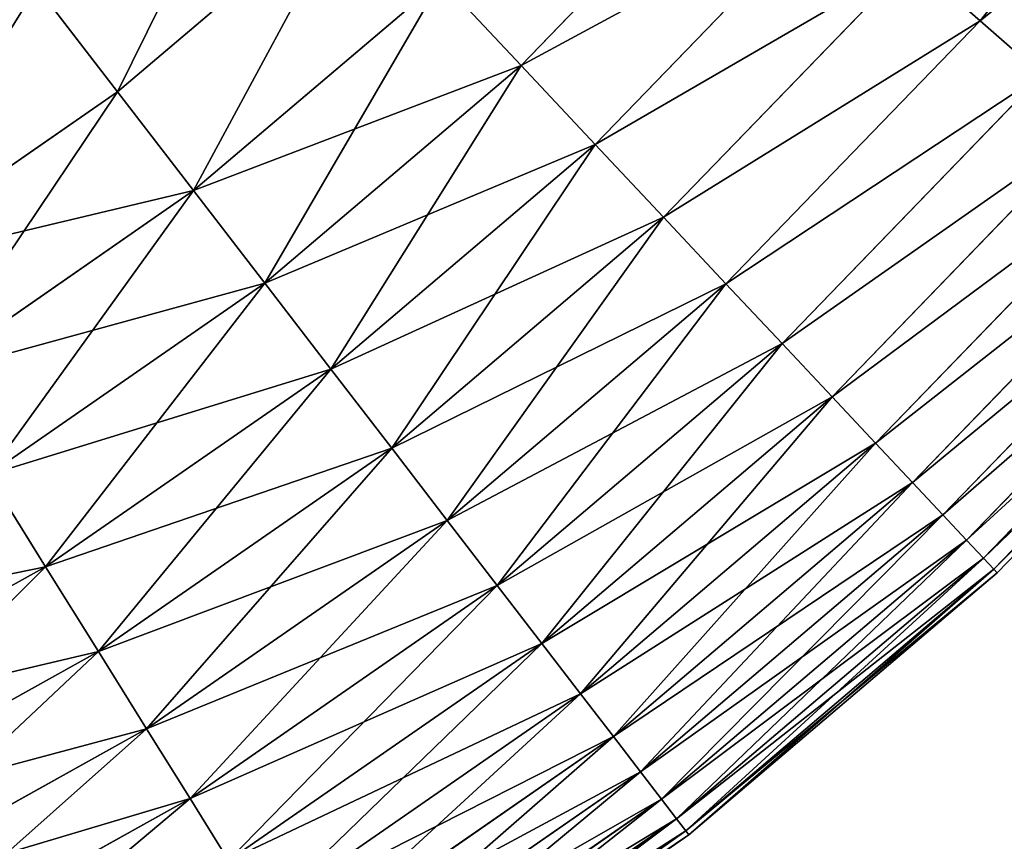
# Model space of a CAD drawing. Extents: x 5 to 965, y 4 to 104.
# Tile 77 of 256: x 78 to 90, y 14 to 24. Entities that reach past the tile are written whole.
import ezdxf

# ---------------------------------------------------------------- set-up
doc = ezdxf.new("R2010")
doc.units = 0
doc.layers.get('0').update_dxf_attribs({"color": 13, "linetype": 'CONTINUOUS'})

# ---------------------------------------------------------------- blocks, each defined once
blk = doc.blocks.new('COMPONENT_4')
for p, q in [((83.977, 20.204, 28.562), (86.732, 23.68, 28.562)), ((83.977, 20.204, 71.318), (86.732, 23.68, 71.318)), ((78.412, 19.662, 22.161), (81.246, 22.595, 22.161)), ((78.412, 19.662, 77.718), (81.246, 22.595, 77.718)), ((73.52, 19.341, 18.22), (76.409, 21.796, 18.22)), ((73.52, 19.341, 81.659), (76.409, 21.796, 81.659)), ((79.311, 18.703, 24.235), (82.235, 21.729, 24.235)), ((79.311, 18.703, 75.645), (82.235, 21.729, 75.645)), ((80.14, 17.82, 26.37), (83.146, 20.932, 26.37)), ((80.14, 17.82, 73.51), (83.146, 20.932, 73.51)), ((83.146, 20.932, 26.37), (83.977, 20.204, 28.562)), ((83.146, 20.932, 73.51), (83.977, 20.204, 71.318)), ((74.441, 18.143, 20.155), (77.444, 20.694, 20.155)), ((74.441, 18.143, 79.725), (77.444, 20.694, 79.725)), ((77.444, 20.694, 20.155), (78.412, 19.662, 22.161)), ((78.412, 19.662, 77.718), (77.444, 20.694, 79.725)), ((72.542, 20.614, 16.362), (73.52, 19.341, 18.22)), ((72.542, 20.614, 83.518), (73.52, 19.341, 81.659)), ((80.895, 17.014, 28.562), (83.977, 20.204, 28.562)), ((80.895, 17.014, 71.318), (83.977, 20.204, 71.318)), ((83.977, 20.204, 28.562), (84.726, 19.548, 30.806)), ((83.977, 20.204, 71.318), (84.726, 19.548, 69.074)), ((75.304, 17.021, 22.161), (78.412, 19.662, 22.161)), ((75.304, 17.021, 77.718), (78.412, 19.662, 77.718)), ((78.412, 19.662, 22.161), (79.311, 18.703, 24.235)), ((79.311, 18.703, 75.645), (78.412, 19.662, 77.718)), ((81.577, 16.288, 30.806), (84.726, 19.548, 30.806)), ((81.577, 16.288, 69.074), (84.726, 19.548, 69.074)), ((70.404, 17.181, 18.22), (73.52, 19.341, 18.22)), ((70.404, 17.181, 81.659), (73.52, 19.341, 81.659)), ((73.52, 19.341, 18.22), (74.441, 18.143, 20.155)), ((73.52, 19.341, 81.659), (74.441, 18.143, 79.725)), ((82.182, 15.643, 33.095), (85.392, 18.966, 33.095)), ((82.182, 15.643, 66.784), (85.392, 18.966, 66.784)), ((76.105, 15.979, 24.235), (79.311, 18.703, 24.235)), ((76.105, 15.979, 75.645), (79.311, 18.703, 75.645)), ((79.311, 18.703, 24.235), (80.14, 17.82, 26.37)), ((80.14, 17.82, 73.51), (79.311, 18.703, 75.645)), ((82.709, 15.081, 35.426), (85.972, 18.458, 35.426)), ((82.709, 15.081, 64.454), (85.972, 18.458, 64.454)), ((71.203, 15.898, 20.155), (74.441, 18.143, 20.155)), ((71.203, 15.898, 79.725), (74.441, 18.143, 79.725)), ((74.441, 18.143, 20.155), (75.304, 17.021, 22.161)), ((74.441, 18.143, 79.725), (75.304, 17.021, 77.718)), ((83.157, 14.603, 37.791), (86.465, 18.026, 37.791)), ((83.157, 14.603, 62.089), (86.465, 18.026, 62.089)), ((76.843, 15.018, 26.37), (80.14, 17.82, 26.37)), ((76.843, 15.018, 73.51), (80.14, 17.82, 73.51)), ((80.14, 17.82, 26.37), (80.895, 17.014, 28.562)), ((80.895, 17.014, 71.318), (80.14, 17.82, 73.51)), ((83.526, 14.211, 40.185), (86.87, 17.672, 40.185)), ((83.526, 14.211, 59.694), (86.87, 17.672, 59.694)), ((83.813, 13.904, 42.603), (87.186, 17.395, 42.603)), ((83.813, 13.904, 57.276), (87.186, 17.395, 57.276)), ((84.019, 13.685, 45.039), (87.412, 17.197, 45.039)), ((84.019, 13.685, 54.841), (87.412, 17.197, 54.841)), ((84.143, 13.553, 47.486), (87.548, 17.078, 47.486)), ((84.143, 13.553, 52.393), (87.548, 17.078, 52.393)), ((71.952, 14.697, 22.161), (75.304, 17.021, 22.161)), ((71.952, 14.697, 77.718), (75.304, 17.021, 77.718)), ((75.304, 17.021, 22.161), (76.105, 15.979, 24.235)), ((75.304, 17.021, 77.718), (76.105, 15.979, 75.645)), ((77.516, 14.142, 28.562), (80.895, 17.014, 28.562)), ((77.516, 14.142, 71.318), (80.895, 17.014, 71.318)), ((80.895, 17.014, 28.562), (81.577, 16.288, 30.806)), ((81.577, 16.288, 69.074), (80.895, 17.014, 71.318)), ((84.184, 13.509, 49.94), (87.593, 17.038, 49.94)), ((78.123, 13.353, 30.806), (81.577, 16.288, 30.806)), ((78.123, 13.353, 69.074), (81.577, 16.288, 69.074)), ((81.577, 16.288, 30.806), (82.182, 15.643, 33.095)), ((82.182, 15.643, 66.784), (81.577, 16.288, 69.074)), ((72.647, 13.581, 24.235), (76.105, 15.979, 24.235)), ((72.647, 13.581, 75.645), (76.105, 15.979, 75.645)), ((76.105, 15.979, 24.235), (76.843, 15.018, 26.37)), ((76.105, 15.979, 75.645), (76.843, 15.018, 73.51)), ((78.662, 12.652, 33.095), (82.182, 15.643, 33.095)), ((78.662, 12.652, 66.784), (82.182, 15.643, 66.784)), ((82.182, 15.643, 33.095), (82.709, 15.081, 35.426)), ((82.709, 15.081, 64.454), (82.182, 15.643, 66.784)), ((79.131, 12.041, 35.426), (82.709, 15.081, 35.426)), ((79.131, 12.041, 64.454), (82.709, 15.081, 64.454)), ((82.709, 15.081, 35.426), (83.157, 14.603, 37.791)), ((83.157, 14.603, 62.089), (82.709, 15.081, 64.454)), ((73.287, 12.553, 26.37), (76.843, 15.018, 26.37)), ((73.287, 12.553, 73.51), (76.843, 15.018, 73.51)), ((76.843, 15.018, 26.37), (77.516, 14.142, 28.562)), ((76.843, 15.018, 73.51), (77.516, 14.142, 71.318)), ((71.952, 14.697, 22.161), (72.647, 13.581, 24.235)), ((72.647, 13.581, 75.645), (71.952, 14.697, 77.718)), ((79.531, 11.521, 37.791), (83.157, 14.603, 37.791)), ((79.531, 11.521, 62.089), (83.157, 14.603, 62.089)), ((83.157, 14.603, 37.791), (83.526, 14.211, 40.185)), ((83.526, 14.211, 59.694), (83.157, 14.603, 62.089)), ((79.859, 11.094, 40.185), (83.526, 14.211, 40.185)), ((79.859, 11.094, 59.694), (83.526, 14.211, 59.694)), ((83.526, 14.211, 40.185), (83.813, 13.904, 42.603)), ((83.813, 13.904, 57.276), (83.526, 14.211, 59.694)), ((73.871, 11.615, 28.562), (77.516, 14.142, 28.562)), ((73.871, 11.615, 71.318), (77.516, 14.142, 71.318)), ((77.516, 14.142, 28.562), (78.123, 13.353, 30.806)), ((77.516, 14.142, 71.318), (78.123, 13.353, 69.074)), ((80.115, 10.761, 42.603), (83.813, 13.904, 42.603)), ((80.115, 10.761, 57.276), (83.813, 13.904, 57.276)), ((83.813, 13.904, 42.603), (84.019, 13.685, 45.039)), ((84.019, 13.685, 54.841), (83.813, 13.904, 57.276)), ((80.298, 10.523, 45.039), (84.019, 13.685, 45.039)), ((80.298, 10.523, 54.841), (84.019, 13.685, 54.841)), ((84.019, 13.685, 45.039), (84.143, 13.553, 47.486)), ((84.143, 13.553, 52.393), (84.019, 13.685, 54.841)), ((68.97, 11.534, 24.235), (72.647, 13.581, 24.235)), ((68.97, 11.534, 75.645), (72.647, 13.581, 75.645)), ((72.647, 13.581, 24.235), (73.287, 12.553, 26.37)), ((73.287, 12.553, 73.51), (72.647, 13.581, 75.645)), ((80.408, 10.38, 47.486), (84.143, 13.553, 47.486)), ((80.408, 10.38, 52.393), (84.143, 13.553, 52.393)), ((80.445, 10.332, 49.94), (84.184, 13.509, 49.94)), ((84.143, 13.553, 47.486), (84.184, 13.509, 49.94)), ((84.184, 13.509, 49.94), (84.143, 13.553, 52.393)), ((74.398, 10.77, 30.806), (78.123, 13.353, 30.806)), ((74.398, 10.77, 69.074), (78.123, 13.353, 69.074)), ((78.123, 13.353, 30.806), (78.662, 12.652, 33.095)), ((78.123, 13.353, 69.074), (78.662, 12.652, 66.784)), ((69.507, 10.448, 26.37), (73.287, 12.553, 26.37)), ((69.507, 10.448, 73.51), (73.287, 12.553, 73.51)), ((73.287, 12.553, 26.37), (73.871, 11.615, 28.562)), ((73.871, 11.615, 71.318), (73.287, 12.553, 73.51)), ((74.865, 10.02, 33.095), (78.662, 12.652, 33.095)), ((74.865, 10.02, 66.784), (78.662, 12.652, 66.784)), ((78.662, 12.652, 33.095), (79.131, 12.041, 35.426)), ((78.662, 12.652, 66.784), (79.131, 12.041, 64.454)), ((75.273, 9.366, 35.426), (79.131, 12.041, 35.426)), ((75.273, 9.366, 64.454), (79.131, 12.041, 64.454)), ((79.131, 12.041, 35.426), (79.531, 11.521, 37.791)), ((79.131, 12.041, 64.454), (79.531, 11.521, 62.089)), ((69.996, 9.458, 28.562), (73.871, 11.615, 28.562)), ((69.996, 9.458, 71.318), (73.871, 11.615, 71.318)), ((73.871, 11.615, 28.562), (74.398, 10.77, 30.806)), ((74.398, 10.77, 69.074), (73.871, 11.615, 71.318)), ((75.619, 8.809, 37.791), (79.531, 11.521, 37.791)), ((75.619, 8.809, 62.089), (79.531, 11.521, 62.089)), ((79.531, 11.521, 37.791), (79.859, 11.094, 40.185)), ((79.531, 11.521, 62.089), (79.859, 11.094, 59.694)), ((75.904, 8.352, 40.185), (79.859, 11.094, 40.185)), ((75.904, 8.352, 59.694), (79.859, 11.094, 59.694)), ((79.859, 11.094, 40.185), (80.115, 10.761, 42.603)), ((79.859, 11.094, 59.694), (80.115, 10.761, 57.276)), ((70.437, 8.565, 30.806), (74.398, 10.77, 30.806)), ((70.437, 8.565, 69.074), (74.398, 10.77, 69.074)), ((74.398, 10.77, 30.806), (74.865, 10.02, 33.095)), ((74.865, 10.02, 66.784), (74.398, 10.77, 69.074)), ((76.126, 7.996, 42.603), (80.115, 10.761, 42.603)), ((76.126, 7.996, 57.276), (80.115, 10.761, 57.276)), ((80.115, 10.761, 42.603), (80.298, 10.523, 45.039)), ((80.115, 10.761, 57.276), (80.298, 10.523, 54.841)), ((76.285, 7.741, 45.039), (80.298, 10.523, 45.039)), ((76.285, 7.741, 54.841), (80.298, 10.523, 54.841)), ((80.298, 10.523, 45.039), (80.408, 10.38, 47.486)), ((80.298, 10.523, 54.841), (80.408, 10.38, 52.393)), ((76.381, 7.587, 47.486), (80.408, 10.38, 47.486)), ((76.381, 7.587, 52.393), (80.408, 10.38, 52.393)), ((76.413, 7.536, 49.94), (80.445, 10.332, 49.94)), ((80.408, 10.38, 47.486), (80.445, 10.332, 49.94)), ((80.408, 10.38, 52.393), (80.445, 10.332, 49.94))]:
    blk.add_line(p, q)
mesh = blk.add_polyface()
corners = [(83.146, 20.932, 26.37), (86.732, 23.68, 28.562), (83.977, 20.204, 28.562), (85.833, 24.323, 26.37)]
mesh.append_faces([[corners[k] for k in face] for face in [(0, 1, 2), (1, 0, 3)]], dxfattribs={"vtx0": -1})
mesh = blk.add_polyface()
corners = [(86.732, 23.68, 71.318), (83.146, 20.932, 73.51), (83.977, 20.204, 71.318), (85.833, 24.323, 73.51)]
mesh.append_faces([[corners[k] for k in face] for face in [(0, 1, 2), (1, 0, 3)]], dxfattribs={"vtx0": -1})
mesh = blk.add_polyface()
corners = [(83.977, 20.204, 28.562), (87.541, 23.101, 30.806), (84.726, 19.548, 30.806), (86.732, 23.68, 28.562)]
mesh.append_faces([[corners[k] for k in face] for face in [(0, 1, 2), (1, 0, 3)]], dxfattribs={"vtx0": -1})
mesh = blk.add_polyface()
corners = [(87.541, 23.101, 69.074), (83.977, 20.204, 71.318), (84.726, 19.548, 69.074), (86.732, 23.68, 71.318)]
mesh.append_faces([[corners[k] for k in face] for face in [(0, 1, 2), (1, 0, 3)]], dxfattribs={"vtx0": -1})
mesh = blk.add_polyface()
corners = [(77.444, 20.694, 20.155), (81.246, 22.595, 22.161), (78.412, 19.662, 22.161), (80.181, 23.527, 20.155)]
mesh.append_faces([[corners[k] for k in face] for face in [(0, 1, 2), (1, 0, 3)]], dxfattribs={"vtx0": -1})
mesh = blk.add_polyface()
corners = [(81.246, 22.595, 77.718), (77.444, 20.694, 79.725), (78.412, 19.662, 77.718), (80.181, 23.527, 79.725)]
mesh.append_faces([[corners[k] for k in face] for face in [(0, 1, 2), (1, 0, 3)]], dxfattribs={"vtx0": -1})
mesh = blk.add_polyface()
corners = [(75.311, 22.967, 16.362), (73.52, 19.341, 18.22), (72.542, 20.614, 16.362), (76.409, 21.796, 18.22)]
mesh.append_faces([[corners[k] for k in face] for face in [(0, 1, 2), (1, 0, 3)]], dxfattribs={"vtx0": -1})
mesh = blk.add_polyface()
corners = [(73.52, 19.341, 81.659), (75.311, 22.967, 83.518), (72.542, 20.614, 83.518), (76.409, 21.796, 81.659)]
mesh.append_faces([[corners[k] for k in face] for face in [(0, 1, 2), (1, 0, 3)]], dxfattribs={"vtx0": -1})
mesh = blk.add_polyface()
corners = [(78.412, 19.662, 22.161), (82.235, 21.729, 24.235), (79.311, 18.703, 24.235), (81.246, 22.595, 22.161)]
mesh.append_faces([[corners[k] for k in face] for face in [(0, 1, 2), (1, 0, 3)]], dxfattribs={"vtx0": -1})
mesh = blk.add_polyface()
corners = [(82.235, 21.729, 75.645), (78.412, 19.662, 77.718), (79.311, 18.703, 75.645), (81.246, 22.595, 77.718)]
mesh.append_faces([[corners[k] for k in face] for face in [(0, 1, 2), (1, 0, 3)]], dxfattribs={"vtx0": -1})
mesh = blk.add_polyface()
corners = [(71.51, 21.957, 14.584), (69.556, 18.543, 16.362), (68.66, 19.981, 14.584), (72.542, 20.614, 16.362)]
mesh.append_faces([[corners[k] for k in face] for face in [(0, 1, 2), (1, 0, 3)]], dxfattribs={"vtx0": -1})
mesh = blk.add_polyface()
corners = [(69.556, 18.543, 83.518), (71.51, 21.957, 85.295), (68.66, 19.981, 85.295), (72.542, 20.614, 83.518)]
mesh.append_faces([[corners[k] for k in face] for face in [(0, 1, 2), (1, 0, 3)]], dxfattribs={"vtx0": -1})
mesh = blk.add_polyface()
corners = [(76.409, 21.796, 18.22), (74.441, 18.143, 20.155), (73.52, 19.341, 18.22), (77.444, 20.694, 20.155)]
mesh.append_faces([[corners[k] for k in face] for face in [(0, 1, 2), (1, 0, 3)]], dxfattribs={"vtx0": -1})
mesh = blk.add_polyface()
corners = [(74.441, 18.143, 79.725), (76.409, 21.796, 81.659), (73.52, 19.341, 81.659), (77.444, 20.694, 79.725)]
mesh.append_faces([[corners[k] for k in face] for face in [(0, 1, 2), (1, 0, 3)]], dxfattribs={"vtx0": -1})
mesh = blk.add_polyface()
corners = [(79.311, 18.703, 24.235), (83.146, 20.932, 26.37), (80.14, 17.82, 26.37), (82.235, 21.729, 24.235)]
mesh.append_faces([[corners[k] for k in face] for face in [(0, 1, 2), (1, 0, 3)]], dxfattribs={"vtx0": -1})
mesh = blk.add_polyface()
corners = [(83.146, 20.932, 73.51), (79.311, 18.703, 75.645), (80.14, 17.82, 73.51), (82.235, 21.729, 75.645)]
mesh.append_faces([[corners[k] for k in face] for face in [(0, 1, 2), (1, 0, 3)]], dxfattribs={"vtx0": -1})
mesh = blk.add_polyface()
corners = [(80.14, 17.82, 26.37), (83.977, 20.204, 28.562), (80.895, 17.014, 28.562), (83.146, 20.932, 26.37)]
mesh.append_faces([[corners[k] for k in face] for face in [(0, 1, 2), (1, 0, 3)]], dxfattribs={"vtx0": -1})
mesh = blk.add_polyface()
corners = [(83.977, 20.204, 71.318), (80.14, 17.82, 73.51), (80.895, 17.014, 71.318), (83.146, 20.932, 73.51)]
mesh.append_faces([[corners[k] for k in face] for face in [(0, 1, 2), (1, 0, 3)]], dxfattribs={"vtx0": -1})
mesh = blk.add_polyface()
corners = [(78.412, 19.662, 22.161), (74.441, 18.143, 20.155), (77.444, 20.694, 20.155), (75.304, 17.021, 22.161)]
mesh.append_faces([[corners[k] for k in face] for face in [(0, 1, 2), (1, 0, 3)]], dxfattribs={"vtx0": -1})
mesh = blk.add_polyface()
corners = [(77.444, 20.694, 79.725), (75.304, 17.021, 77.718), (78.412, 19.662, 77.718), (74.441, 18.143, 79.725)]
mesh.append_faces([[corners[k] for k in face] for face in [(0, 1, 2), (1, 0, 3)]], dxfattribs={"vtx0": -1})
mesh = blk.add_polyface()
corners = [(72.542, 20.614, 16.362), (70.404, 17.181, 18.22), (69.556, 18.543, 16.362), (73.52, 19.341, 18.22)]
mesh.append_faces([[corners[k] for k in face] for face in [(0, 1, 2), (1, 0, 3)]], dxfattribs={"vtx0": -1})
mesh = blk.add_polyface()
corners = [(70.404, 17.181, 81.659), (72.542, 20.614, 83.518), (69.556, 18.543, 83.518), (73.52, 19.341, 81.659)]
mesh.append_faces([[corners[k] for k in face] for face in [(0, 1, 2), (1, 0, 3)]], dxfattribs={"vtx0": -1})
mesh = blk.add_polyface()
corners = [(80.895, 17.014, 28.562), (84.726, 19.548, 30.806), (81.577, 16.288, 30.806), (83.977, 20.204, 28.562)]
mesh.append_faces([[corners[k] for k in face] for face in [(0, 1, 2), (1, 0, 3)]], dxfattribs={"vtx0": -1})
mesh = blk.add_polyface()
corners = [(84.726, 19.548, 69.074), (80.895, 17.014, 71.318), (81.577, 16.288, 69.074), (83.977, 20.204, 71.318)]
mesh.append_faces([[corners[k] for k in face] for face in [(0, 1, 2), (1, 0, 3)]], dxfattribs={"vtx0": -1})
mesh = blk.add_polyface()
corners = [(79.311, 18.703, 24.235), (75.304, 17.021, 22.161), (78.412, 19.662, 22.161), (76.105, 15.979, 24.235)]
mesh.append_faces([[corners[k] for k in face] for face in [(0, 1, 2), (1, 0, 3)]], dxfattribs={"vtx0": -1})
mesh = blk.add_polyface()
corners = [(78.412, 19.662, 77.718), (76.105, 15.979, 75.645), (79.311, 18.703, 75.645), (75.304, 17.021, 77.718)]
mesh.append_faces([[corners[k] for k in face] for face in [(0, 1, 2), (1, 0, 3)]], dxfattribs={"vtx0": -1})
mesh = blk.add_polyface()
corners = [(81.577, 16.288, 30.806), (85.392, 18.966, 33.095), (82.182, 15.643, 33.095), (84.726, 19.548, 30.806)]
mesh.append_faces([[corners[k] for k in face] for face in [(0, 1, 2), (1, 0, 3)]], dxfattribs={"vtx0": -1})
mesh = blk.add_polyface()
corners = [(85.392, 18.966, 66.784), (81.577, 16.288, 69.074), (82.182, 15.643, 66.784), (84.726, 19.548, 69.074)]
mesh.append_faces([[corners[k] for k in face] for face in [(0, 1, 2), (1, 0, 3)]], dxfattribs={"vtx0": -1})
mesh = blk.add_polyface()
corners = [(74.441, 18.143, 20.155), (70.404, 17.181, 18.22), (73.52, 19.341, 18.22), (71.203, 15.898, 20.155)]
mesh.append_faces([[corners[k] for k in face] for face in [(0, 1, 2), (1, 0, 3)]], dxfattribs={"vtx0": -1})
mesh = blk.add_polyface()
corners = [(73.52, 19.341, 81.659), (71.203, 15.898, 79.725), (74.441, 18.143, 79.725), (70.404, 17.181, 81.659)]
mesh.append_faces([[corners[k] for k in face] for face in [(0, 1, 2), (1, 0, 3)]], dxfattribs={"vtx0": -1})
mesh = blk.add_polyface()
corners = [(82.182, 15.643, 33.095), (85.972, 18.458, 35.426), (82.709, 15.081, 35.426), (85.392, 18.966, 33.095)]
mesh.append_faces([[corners[k] for k in face] for face in [(0, 1, 2), (1, 0, 3)]], dxfattribs={"vtx0": -1})
mesh = blk.add_polyface()
corners = [(85.972, 18.458, 64.454), (82.182, 15.643, 66.784), (82.709, 15.081, 64.454), (85.392, 18.966, 66.784)]
mesh.append_faces([[corners[k] for k in face] for face in [(0, 1, 2), (1, 0, 3)]], dxfattribs={"vtx0": -1})
mesh = blk.add_polyface()
corners = [(80.14, 17.82, 26.37), (76.105, 15.979, 24.235), (79.311, 18.703, 24.235), (76.843, 15.018, 26.37)]
mesh.append_faces([[corners[k] for k in face] for face in [(0, 1, 2), (1, 0, 3)]], dxfattribs={"vtx0": -1})
mesh = blk.add_polyface()
corners = [(79.311, 18.703, 75.645), (76.843, 15.018, 73.51), (80.14, 17.82, 73.51), (76.105, 15.979, 75.645)]
mesh.append_faces([[corners[k] for k in face] for face in [(0, 1, 2), (1, 0, 3)]], dxfattribs={"vtx0": -1})
mesh = blk.add_polyface()
corners = [(82.709, 15.081, 35.426), (86.465, 18.026, 37.791), (83.157, 14.603, 37.791), (85.972, 18.458, 35.426)]
mesh.append_faces([[corners[k] for k in face] for face in [(0, 1, 2), (1, 0, 3)]], dxfattribs={"vtx0": -1})
mesh = blk.add_polyface()
corners = [(86.465, 18.026, 62.089), (82.709, 15.081, 64.454), (83.157, 14.603, 62.089), (85.972, 18.458, 64.454)]
mesh.append_faces([[corners[k] for k in face] for face in [(0, 1, 2), (1, 0, 3)]], dxfattribs={"vtx0": -1})
mesh = blk.add_polyface()
corners = [(75.304, 17.021, 22.161), (71.203, 15.898, 20.155), (74.441, 18.143, 20.155), (71.952, 14.697, 22.161)]
mesh.append_faces([[corners[k] for k in face] for face in [(0, 1, 2), (1, 0, 3)]], dxfattribs={"vtx0": -1})
mesh = blk.add_polyface()
corners = [(74.441, 18.143, 79.725), (71.952, 14.697, 77.718), (75.304, 17.021, 77.718), (71.203, 15.898, 79.725)]
mesh.append_faces([[corners[k] for k in face] for face in [(0, 1, 2), (1, 0, 3)]], dxfattribs={"vtx0": -1})
mesh = blk.add_polyface()
corners = [(83.157, 14.603, 37.791), (86.87, 17.672, 40.185), (83.526, 14.211, 40.185), (86.465, 18.026, 37.791)]
mesh.append_faces([[corners[k] for k in face] for face in [(0, 1, 2), (1, 0, 3)]], dxfattribs={"vtx0": -1})
mesh = blk.add_polyface()
corners = [(86.87, 17.672, 59.694), (83.157, 14.603, 62.089), (83.526, 14.211, 59.694), (86.465, 18.026, 62.089)]
mesh.append_faces([[corners[k] for k in face] for face in [(0, 1, 2), (1, 0, 3)]], dxfattribs={"vtx0": -1})
mesh = blk.add_polyface()
corners = [(80.895, 17.014, 28.562), (76.843, 15.018, 26.37), (80.14, 17.82, 26.37), (77.516, 14.142, 28.562)]
mesh.append_faces([[corners[k] for k in face] for face in [(0, 1, 2), (1, 0, 3)]], dxfattribs={"vtx0": -1})
mesh = blk.add_polyface()
corners = [(80.14, 17.82, 73.51), (77.516, 14.142, 71.318), (80.895, 17.014, 71.318), (76.843, 15.018, 73.51)]
mesh.append_faces([[corners[k] for k in face] for face in [(0, 1, 2), (1, 0, 3)]], dxfattribs={"vtx0": -1})
mesh = blk.add_polyface()
corners = [(83.526, 14.211, 40.185), (87.186, 17.395, 42.603), (83.813, 13.904, 42.603), (86.87, 17.672, 40.185)]
mesh.append_faces([[corners[k] for k in face] for face in [(0, 1, 2), (1, 0, 3)]], dxfattribs={"vtx0": -1})
mesh = blk.add_polyface()
corners = [(87.186, 17.395, 57.276), (83.526, 14.211, 59.694), (83.813, 13.904, 57.276), (86.87, 17.672, 59.694)]
mesh.append_faces([[corners[k] for k in face] for face in [(0, 1, 2), (1, 0, 3)]], dxfattribs={"vtx0": -1})
mesh = blk.add_polyface()
corners = [(83.813, 13.904, 42.603), (87.412, 17.197, 45.039), (84.019, 13.685, 45.039), (87.186, 17.395, 42.603)]
mesh.append_faces([[corners[k] for k in face] for face in [(0, 1, 2), (1, 0, 3)]], dxfattribs={"vtx0": -1})
mesh = blk.add_polyface()
corners = [(87.412, 17.197, 54.841), (83.813, 13.904, 57.276), (84.019, 13.685, 54.841), (87.186, 17.395, 57.276)]
mesh.append_faces([[corners[k] for k in face] for face in [(0, 1, 2), (1, 0, 3)]], dxfattribs={"vtx0": -1})
mesh = blk.add_polyface()
corners = [(84.019, 13.685, 45.039), (87.548, 17.078, 47.486), (84.143, 13.553, 47.486), (87.412, 17.197, 45.039)]
mesh.append_faces([[corners[k] for k in face] for face in [(0, 1, 2), (1, 0, 3)]], dxfattribs={"vtx0": -1})
mesh = blk.add_polyface()
corners = [(87.548, 17.078, 52.393), (84.019, 13.685, 54.841), (84.143, 13.553, 52.393), (87.412, 17.197, 54.841)]
mesh.append_faces([[corners[k] for k in face] for face in [(0, 1, 2), (1, 0, 3)]], dxfattribs={"vtx0": -1})
mesh = blk.add_polyface()
corners = [(84.143, 13.553, 47.486), (87.593, 17.038, 49.94), (84.184, 13.509, 49.94), (87.548, 17.078, 47.486)]
mesh.append_faces([[corners[k] for k in face] for face in [(0, 1, 2), (1, 0, 3)]], dxfattribs={"vtx0": -1})
mesh = blk.add_polyface()
corners = [(87.593, 17.038, 49.94), (84.143, 13.553, 52.393), (84.184, 13.509, 49.94), (87.548, 17.078, 52.393)]
mesh.append_faces([[corners[k] for k in face] for face in [(0, 1, 2), (1, 0, 3)]], dxfattribs={"vtx0": -1})
mesh = blk.add_polyface()
corners = [(76.105, 15.979, 24.235), (71.952, 14.697, 22.161), (75.304, 17.021, 22.161), (72.647, 13.581, 24.235)]
mesh.append_faces([[corners[k] for k in face] for face in [(0, 1, 2), (1, 0, 3)]], dxfattribs={"vtx0": -1})
mesh = blk.add_polyface()
corners = [(75.304, 17.021, 77.718), (72.647, 13.581, 75.645), (76.105, 15.979, 75.645), (71.952, 14.697, 77.718)]
mesh.append_faces([[corners[k] for k in face] for face in [(0, 1, 2), (1, 0, 3)]], dxfattribs={"vtx0": -1})
mesh = blk.add_polyface()
corners = [(81.577, 16.288, 30.806), (77.516, 14.142, 28.562), (80.895, 17.014, 28.562), (78.123, 13.353, 30.806)]
mesh.append_faces([[corners[k] for k in face] for face in [(0, 1, 2), (1, 0, 3)]], dxfattribs={"vtx0": -1})
mesh = blk.add_polyface()
corners = [(80.895, 17.014, 71.318), (78.123, 13.353, 69.074), (81.577, 16.288, 69.074), (77.516, 14.142, 71.318)]
mesh.append_faces([[corners[k] for k in face] for face in [(0, 1, 2), (1, 0, 3)]], dxfattribs={"vtx0": -1})
mesh = blk.add_polyface()
corners = [(82.182, 15.643, 33.095), (78.123, 13.353, 30.806), (81.577, 16.288, 30.806), (78.662, 12.652, 33.095)]
mesh.append_faces([[corners[k] for k in face] for face in [(0, 1, 2), (1, 0, 3)]], dxfattribs={"vtx0": -1})
mesh = blk.add_polyface()
corners = [(81.577, 16.288, 69.074), (78.662, 12.652, 66.784), (82.182, 15.643, 66.784), (78.123, 13.353, 69.074)]
mesh.append_faces([[corners[k] for k in face] for face in [(0, 1, 2), (1, 0, 3)]], dxfattribs={"vtx0": -1})
mesh = blk.add_polyface()
corners = [(76.843, 15.018, 26.37), (72.647, 13.581, 24.235), (76.105, 15.979, 24.235), (73.287, 12.553, 26.37)]
mesh.append_faces([[corners[k] for k in face] for face in [(0, 1, 2), (1, 0, 3)]], dxfattribs={"vtx0": -1})
mesh = blk.add_polyface()
corners = [(76.105, 15.979, 75.645), (73.287, 12.553, 73.51), (76.843, 15.018, 73.51), (72.647, 13.581, 75.645)]
mesh.append_faces([[corners[k] for k in face] for face in [(0, 1, 2), (1, 0, 3)]], dxfattribs={"vtx0": -1})
mesh = blk.add_polyface()
corners = [(82.709, 15.081, 35.426), (78.662, 12.652, 33.095), (82.182, 15.643, 33.095), (79.131, 12.041, 35.426)]
mesh.append_faces([[corners[k] for k in face] for face in [(0, 1, 2), (1, 0, 3)]], dxfattribs={"vtx0": -1})
mesh = blk.add_polyface()
corners = [(82.182, 15.643, 66.784), (79.131, 12.041, 64.454), (82.709, 15.081, 64.454), (78.662, 12.652, 66.784)]
mesh.append_faces([[corners[k] for k in face] for face in [(0, 1, 2), (1, 0, 3)]], dxfattribs={"vtx0": -1})
mesh = blk.add_polyface()
corners = [(83.157, 14.603, 37.791), (79.131, 12.041, 35.426), (82.709, 15.081, 35.426), (79.531, 11.521, 37.791)]
mesh.append_faces([[corners[k] for k in face] for face in [(0, 1, 2), (1, 0, 3)]], dxfattribs={"vtx0": -1})
mesh = blk.add_polyface()
corners = [(82.709, 15.081, 64.454), (79.531, 11.521, 62.089), (83.157, 14.603, 62.089), (79.131, 12.041, 64.454)]
mesh.append_faces([[corners[k] for k in face] for face in [(0, 1, 2), (1, 0, 3)]], dxfattribs={"vtx0": -1})
mesh = blk.add_polyface()
corners = [(77.516, 14.142, 28.562), (73.287, 12.553, 26.37), (76.843, 15.018, 26.37), (73.871, 11.615, 28.562)]
mesh.append_faces([[corners[k] for k in face] for face in [(0, 1, 2), (1, 0, 3)]], dxfattribs={"vtx0": -1})
mesh = blk.add_polyface()
corners = [(76.843, 15.018, 73.51), (73.871, 11.615, 71.318), (77.516, 14.142, 71.318), (73.287, 12.553, 73.51)]
mesh.append_faces([[corners[k] for k in face] for face in [(0, 1, 2), (1, 0, 3)]], dxfattribs={"vtx0": -1})
mesh = blk.add_polyface()
corners = [(72.647, 13.581, 24.235), (68.388, 12.713, 22.161), (71.952, 14.697, 22.161), (68.97, 11.534, 24.235)]
mesh.append_faces([[corners[k] for k in face] for face in [(0, 1, 2), (1, 0, 3)]], dxfattribs={"vtx0": -1})
mesh = blk.add_polyface()
corners = [(71.952, 14.697, 77.718), (68.97, 11.534, 75.645), (72.647, 13.581, 75.645), (68.388, 12.713, 77.718)]
mesh.append_faces([[corners[k] for k in face] for face in [(0, 1, 2), (1, 0, 3)]], dxfattribs={"vtx0": -1})
mesh = blk.add_polyface()
corners = [(83.526, 14.211, 40.185), (79.531, 11.521, 37.791), (83.157, 14.603, 37.791), (79.859, 11.094, 40.185)]
mesh.append_faces([[corners[k] for k in face] for face in [(0, 1, 2), (1, 0, 3)]], dxfattribs={"vtx0": -1})
mesh = blk.add_polyface()
corners = [(83.157, 14.603, 62.089), (79.859, 11.094, 59.694), (83.526, 14.211, 59.694), (79.531, 11.521, 62.089)]
mesh.append_faces([[corners[k] for k in face] for face in [(0, 1, 2), (1, 0, 3)]], dxfattribs={"vtx0": -1})
mesh = blk.add_polyface()
corners = [(83.813, 13.904, 42.603), (79.859, 11.094, 40.185), (83.526, 14.211, 40.185), (80.115, 10.761, 42.603)]
mesh.append_faces([[corners[k] for k in face] for face in [(0, 1, 2), (1, 0, 3)]], dxfattribs={"vtx0": -1})
mesh = blk.add_polyface()
corners = [(83.526, 14.211, 59.694), (80.115, 10.761, 57.276), (83.813, 13.904, 57.276), (79.859, 11.094, 59.694)]
mesh.append_faces([[corners[k] for k in face] for face in [(0, 1, 2), (1, 0, 3)]], dxfattribs={"vtx0": -1})
mesh = blk.add_polyface()
corners = [(78.123, 13.353, 30.806), (73.871, 11.615, 28.562), (77.516, 14.142, 28.562), (74.398, 10.77, 30.806)]
mesh.append_faces([[corners[k] for k in face] for face in [(0, 1, 2), (1, 0, 3)]], dxfattribs={"vtx0": -1})
mesh = blk.add_polyface()
corners = [(77.516, 14.142, 71.318), (74.398, 10.77, 69.074), (78.123, 13.353, 69.074), (73.871, 11.615, 71.318)]
mesh.append_faces([[corners[k] for k in face] for face in [(0, 1, 2), (1, 0, 3)]], dxfattribs={"vtx0": -1})
mesh = blk.add_polyface()
corners = [(84.019, 13.685, 45.039), (80.115, 10.761, 42.603), (83.813, 13.904, 42.603), (80.298, 10.523, 45.039)]
mesh.append_faces([[corners[k] for k in face] for face in [(0, 1, 2), (1, 0, 3)]], dxfattribs={"vtx0": -1})
mesh = blk.add_polyface()
corners = [(83.813, 13.904, 57.276), (80.298, 10.523, 54.841), (84.019, 13.685, 54.841), (80.115, 10.761, 57.276)]
mesh.append_faces([[corners[k] for k in face] for face in [(0, 1, 2), (1, 0, 3)]], dxfattribs={"vtx0": -1})
mesh = blk.add_polyface()
corners = [(84.143, 13.553, 47.486), (80.298, 10.523, 45.039), (84.019, 13.685, 45.039), (80.408, 10.38, 47.486)]
mesh.append_faces([[corners[k] for k in face] for face in [(0, 1, 2), (1, 0, 3)]], dxfattribs={"vtx0": -1})
mesh = blk.add_polyface()
corners = [(84.019, 13.685, 54.841), (80.408, 10.38, 52.393), (84.143, 13.553, 52.393), (80.298, 10.523, 54.841)]
mesh.append_faces([[corners[k] for k in face] for face in [(0, 1, 2), (1, 0, 3)]], dxfattribs={"vtx0": -1})
mesh = blk.add_polyface()
corners = [(73.287, 12.553, 26.37), (68.97, 11.534, 24.235), (72.647, 13.581, 24.235), (69.507, 10.448, 26.37)]
mesh.append_faces([[corners[k] for k in face] for face in [(0, 1, 2), (1, 0, 3)]], dxfattribs={"vtx0": -1})
mesh = blk.add_polyface()
corners = [(72.647, 13.581, 75.645), (69.507, 10.448, 73.51), (73.287, 12.553, 73.51), (68.97, 11.534, 75.645)]
mesh.append_faces([[corners[k] for k in face] for face in [(0, 1, 2), (1, 0, 3)]], dxfattribs={"vtx0": -1})
mesh = blk.add_polyface()
corners = [(84.184, 13.509, 49.94), (80.408, 10.38, 47.486), (84.143, 13.553, 47.486), (80.445, 10.332, 49.94)]
mesh.append_faces([[corners[k] for k in face] for face in [(0, 1, 2), (1, 0, 3)]], dxfattribs={"vtx0": -1})
mesh = blk.add_polyface()
corners = [(84.143, 13.553, 52.393), (80.445, 10.332, 49.94), (84.184, 13.509, 49.94), (80.408, 10.38, 52.393)]
mesh.append_faces([[corners[k] for k in face] for face in [(0, 1, 2), (1, 0, 3)]], dxfattribs={"vtx0": -1})
mesh = blk.add_polyface()
corners = [(78.662, 12.652, 33.095), (74.398, 10.77, 30.806), (78.123, 13.353, 30.806), (74.865, 10.02, 33.095)]
mesh.append_faces([[corners[k] for k in face] for face in [(0, 1, 2), (1, 0, 3)]], dxfattribs={"vtx0": -1})
mesh = blk.add_polyface()
corners = [(78.123, 13.353, 69.074), (74.865, 10.02, 66.784), (78.662, 12.652, 66.784), (74.398, 10.77, 69.074)]
mesh.append_faces([[corners[k] for k in face] for face in [(0, 1, 2), (1, 0, 3)]], dxfattribs={"vtx0": -1})
mesh = blk.add_polyface()
corners = [(73.871, 11.615, 28.562), (69.507, 10.448, 26.37), (73.287, 12.553, 26.37), (69.996, 9.458, 28.562)]
mesh.append_faces([[corners[k] for k in face] for face in [(0, 1, 2), (1, 0, 3)]], dxfattribs={"vtx0": -1})
mesh = blk.add_polyface()
corners = [(73.287, 12.553, 73.51), (69.996, 9.458, 71.318), (73.871, 11.615, 71.318), (69.507, 10.448, 73.51)]
mesh.append_faces([[corners[k] for k in face] for face in [(0, 1, 2), (1, 0, 3)]], dxfattribs={"vtx0": -1})
mesh = blk.add_polyface()
corners = [(79.131, 12.041, 35.426), (74.865, 10.02, 33.095), (78.662, 12.652, 33.095), (75.273, 9.366, 35.426)]
mesh.append_faces([[corners[k] for k in face] for face in [(0, 1, 2), (1, 0, 3)]], dxfattribs={"vtx0": -1})
mesh = blk.add_polyface()
corners = [(78.662, 12.652, 66.784), (75.273, 9.366, 64.454), (79.131, 12.041, 64.454), (74.865, 10.02, 66.784)]
mesh.append_faces([[corners[k] for k in face] for face in [(0, 1, 2), (1, 0, 3)]], dxfattribs={"vtx0": -1})
mesh = blk.add_polyface()
corners = [(79.531, 11.521, 37.791), (75.273, 9.366, 35.426), (79.131, 12.041, 35.426), (75.619, 8.809, 37.791)]
mesh.append_faces([[corners[k] for k in face] for face in [(0, 1, 2), (1, 0, 3)]], dxfattribs={"vtx0": -1})
mesh = blk.add_polyface()
corners = [(79.131, 12.041, 64.454), (75.619, 8.809, 62.089), (79.531, 11.521, 62.089), (75.273, 9.366, 64.454)]
mesh.append_faces([[corners[k] for k in face] for face in [(0, 1, 2), (1, 0, 3)]], dxfattribs={"vtx0": -1})
mesh = blk.add_polyface()
corners = [(74.398, 10.77, 30.806), (69.996, 9.458, 28.562), (73.871, 11.615, 28.562), (70.437, 8.565, 30.806)]
mesh.append_faces([[corners[k] for k in face] for face in [(0, 1, 2), (1, 0, 3)]], dxfattribs={"vtx0": -1})
mesh = blk.add_polyface()
corners = [(73.871, 11.615, 71.318), (70.437, 8.565, 69.074), (74.398, 10.77, 69.074), (69.996, 9.458, 71.318)]
mesh.append_faces([[corners[k] for k in face] for face in [(0, 1, 2), (1, 0, 3)]], dxfattribs={"vtx0": -1})
mesh = blk.add_polyface()
corners = [(79.859, 11.094, 40.185), (75.619, 8.809, 37.791), (79.531, 11.521, 37.791), (75.904, 8.352, 40.185)]
mesh.append_faces([[corners[k] for k in face] for face in [(0, 1, 2), (1, 0, 3)]], dxfattribs={"vtx0": -1})
mesh = blk.add_polyface()
corners = [(79.531, 11.521, 62.089), (75.904, 8.352, 59.694), (79.859, 11.094, 59.694), (75.619, 8.809, 62.089)]
mesh.append_faces([[corners[k] for k in face] for face in [(0, 1, 2), (1, 0, 3)]], dxfattribs={"vtx0": -1})
mesh = blk.add_polyface()
corners = [(80.115, 10.761, 42.603), (75.904, 8.352, 40.185), (79.859, 11.094, 40.185), (76.126, 7.996, 42.603)]
mesh.append_faces([[corners[k] for k in face] for face in [(0, 1, 2), (1, 0, 3)]], dxfattribs={"vtx0": -1})
mesh = blk.add_polyface()
corners = [(79.859, 11.094, 59.694), (76.126, 7.996, 57.276), (80.115, 10.761, 57.276), (75.904, 8.352, 59.694)]
mesh.append_faces([[corners[k] for k in face] for face in [(0, 1, 2), (1, 0, 3)]], dxfattribs={"vtx0": -1})
mesh = blk.add_polyface()
corners = [(74.865, 10.02, 33.095), (70.437, 8.565, 30.806), (74.398, 10.77, 30.806), (70.829, 7.772, 33.095)]
mesh.append_faces([[corners[k] for k in face] for face in [(0, 1, 2), (1, 0, 3)]], dxfattribs={"vtx0": -1})
mesh = blk.add_polyface()
corners = [(74.398, 10.77, 69.074), (70.829, 7.772, 66.784), (74.865, 10.02, 66.784), (70.437, 8.565, 69.074)]
mesh.append_faces([[corners[k] for k in face] for face in [(0, 1, 2), (1, 0, 3)]], dxfattribs={"vtx0": -1})
mesh = blk.add_polyface()
corners = [(80.298, 10.523, 45.039), (76.126, 7.996, 42.603), (80.115, 10.761, 42.603), (76.285, 7.741, 45.039)]
mesh.append_faces([[corners[k] for k in face] for face in [(0, 1, 2), (1, 0, 3)]], dxfattribs={"vtx0": -1})
mesh = blk.add_polyface()
corners = [(80.115, 10.761, 57.276), (76.285, 7.741, 54.841), (80.298, 10.523, 54.841), (76.126, 7.996, 57.276)]
mesh.append_faces([[corners[k] for k in face] for face in [(0, 1, 2), (1, 0, 3)]], dxfattribs={"vtx0": -1})
mesh = blk.add_polyface()
corners = [(80.408, 10.38, 47.486), (76.285, 7.741, 45.039), (80.298, 10.523, 45.039), (76.381, 7.587, 47.486)]
mesh.append_faces([[corners[k] for k in face] for face in [(0, 1, 2), (1, 0, 3)]], dxfattribs={"vtx0": -1})
mesh = blk.add_polyface()
corners = [(80.298, 10.523, 54.841), (76.381, 7.587, 52.393), (80.408, 10.38, 52.393), (76.285, 7.741, 54.841)]
mesh.append_faces([[corners[k] for k in face] for face in [(0, 1, 2), (1, 0, 3)]], dxfattribs={"vtx0": -1})
mesh = blk.add_polyface()
corners = [(80.445, 10.332, 49.94), (76.381, 7.587, 47.486), (80.408, 10.38, 47.486), (76.413, 7.536, 49.94)]
mesh.append_faces([[corners[k] for k in face] for face in [(0, 1, 2), (1, 0, 3)]], dxfattribs={"vtx0": -1})
mesh = blk.add_polyface()
corners = [(80.408, 10.38, 52.393), (76.413, 7.536, 49.94), (80.445, 10.332, 49.94), (76.381, 7.587, 52.393)]
mesh.append_faces([[corners[k] for k in face] for face in [(0, 1, 2), (1, 0, 3)]], dxfattribs={"vtx0": -1})
blk = doc.blocks.new('COMPONENT_5')
blk.add_blockref('COMPONENT_4', (0, 0))
blk = doc.blocks.new('GROUP_9')
blk.add_blockref('COMPONENT_5', (-80, 0))
blk = doc.blocks.new('GROUP_14')
blk.add_blockref('GROUP_9', (79.918, 0))

msp = doc.modelspace()

# ---------------------------------------------------------------- block references
msp.add_blockref('GROUP_14', (5.361, 3.573, 2.908))

doc.saveas('drawing.dxf')
